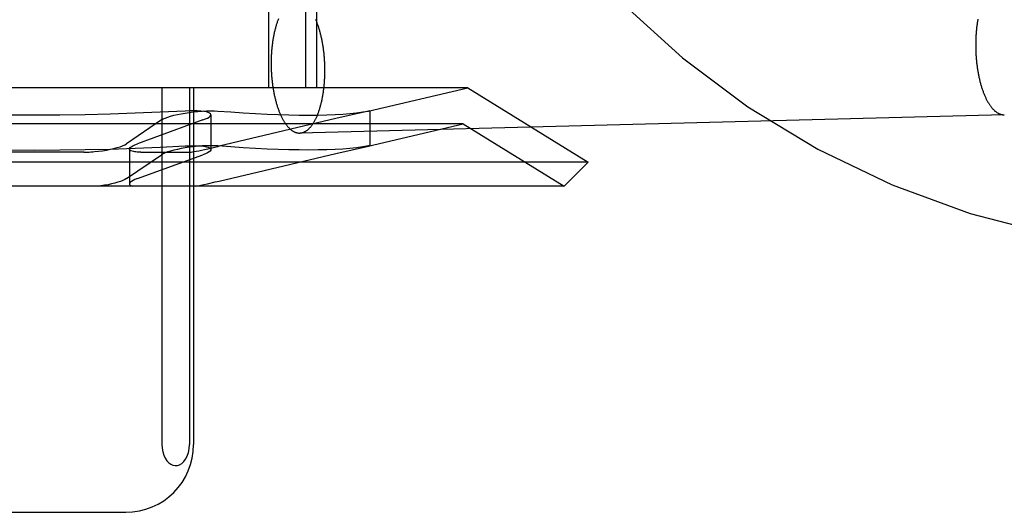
# Model space of a CAD drawing. Header units: inches. Extents: x 0 to 218, y 0 to 141.
# Tile 33 of 114: x 95.145 to 95.435, y 51.953 to 52.098. Entities that reach past the tile are written whole.
import ezdxf

# ---------------------------------------------------------------- set-up
doc = ezdxf.new("R2010")
doc.units = ezdxf.units.IN
doc.header["$LTSCALE"] = 11.987179
doc.header["$MEASUREMENT"] = 0
doc.linetypes.add('HIDDEN', pattern=[0.2, 0.1, -0.1])
doc.layers.add('DEFAULT_2', color=8, linetype='HIDDEN')

msp = doc.modelspace()

# ---------------------------------------------------------------- linework, layer by layer
at = {"layer": 'DEFAULT_2', "color": 8, "linetype": 'HIDDEN'}
for p, q in [((95.21872, 52.23379), (95.21872, 52.07754)), ((95.22956, 52.23379), (95.22956, 52.07754)), ((95.23279, 52.23379), (95.23279, 52.07754)), ((95.27743, 52.07754), (95.02216, 52.07754)), ((95.18733, 52.07754), (95.18733, 51.97254)), ((95.19545, 52.07754), (95.19545, 51.97254)), ((95.19667, 52.07754), (95.19667, 51.97254)), ((95.24807, 52.07066), (95.27743, 52.07754)), ((95.27743, 52.07754), (95.31279, 52.05562)), ((95.24811, 52.07071), (95.24851, 52.07077)), ((95.24851, 52.07077), (95.24812, 52.07067)), ((95.24851, 52.07077), (95.24851, 52.06049)), ((95.18716, 52.06808), (95.17688, 52.06108)), ((95.19941, 52.06808), (95.1801, 52.06108)), ((95.20175, 52.06963), (95.20175, 52.05936)), ((95.23851, 52.06849), (95.20423, 52.06038)), ((95.43532, 52.06961), (95.2279, 52.06423)), ((95.24812, 52.07067), (95.23851, 52.06849)), ((95.27604, 52.06695), (95.02354, 52.06695)), ((95.24807, 52.06039), (95.27604, 52.06695)), ((95.27604, 52.06695), (95.30572, 52.04854)), ((95.17776, 52.05952), (95.17776, 52.04924)), ((95.23851, 52.05822), (95.24812, 52.0604)), ((95.24851, 52.0605), (95.24811, 52.06044)), ((95.24812, 52.0604), (95.24851, 52.0605)), ((95.16438, 52.05861), (95.13521, 52.05861)), ((95.17688, 52.05081), (95.18716, 52.05781)), ((95.1801, 52.05081), (95.19941, 52.05781)), ((95.18108, 52.05861), (95.19567, 52.05861)), ((95.20422, 52.05011), (95.23851, 52.05822)), ((95.31279, 52.05562), (94.98679, 52.05562)), ((95.30572, 52.04854), (95.31279, 52.05562)), ((95.30572, 52.04854), (94.99386, 52.04854)), ((95.20301, 52.04983), (95.20422, 52.05011)), ((95.12302, 51.95254), (95.17657, 51.95254))]:
    msp.add_line(p, q, dxfattribs=at)
for points in [[(95.22162, 52.09782), (95.22154, 52.09761), (95.22146, 52.09739), (95.22138, 52.09718), (95.2213, 52.09696), (95.22122, 52.09674), (95.22115, 52.09651), (95.22107, 52.09629), (95.221, 52.09605), (95.22093, 52.09582), (95.22086, 52.09558), (95.22079, 52.09534), (95.22072, 52.0951), (95.22066, 52.09486), (95.22059, 52.09461), (95.22053, 52.09436), (95.22047, 52.0941), (95.22041, 52.09385), (95.22036, 52.09359), (95.2203, 52.09333), (95.22025, 52.09307), (95.2202, 52.0928), (95.22015, 52.09254), (95.2201, 52.09227), (95.22005, 52.092), (95.22001, 52.09173), (95.21996, 52.09145), (95.21992, 52.09117), (95.21988, 52.0909), (95.21984, 52.09062), (95.21981, 52.09033), (95.21977, 52.09005), (95.21974, 52.08977), (95.21971, 52.08948), (95.21968, 52.08919), (95.21965, 52.0889), (95.21963, 52.08861), (95.21961, 52.08832), (95.21958, 52.08803), (95.21956, 52.08774), (95.21955, 52.08744), (95.21953, 52.08715), (95.21952, 52.08685), (95.2195, 52.08656), (95.21949, 52.08626), (95.21949, 52.08596), (95.21948, 52.08566), (95.21947, 52.08536), (95.21947, 52.08506), (95.21947, 52.08476)], [(95.23532, 52.08269), (95.23531, 52.08299), (95.23531, 52.08329), (95.23531, 52.08359), (95.2353, 52.08389), (95.23529, 52.08419), (95.23528, 52.08449), (95.23527, 52.08479), (95.23526, 52.08509), (95.23524, 52.08539), (95.23522, 52.08569), (95.2352, 52.08598), (95.23518, 52.08628), (95.23516, 52.08658), (95.23513, 52.08688), (95.23511, 52.08717), (95.23508, 52.08747), (95.23505, 52.08776), (95.23501, 52.08805), (95.23498, 52.08835), (95.23494, 52.08864), (95.2349, 52.08893), (95.23487, 52.08922), (95.23482, 52.0895), (95.23478, 52.08979), (95.23474, 52.09007), (95.23469, 52.09036), (95.23464, 52.09064), (95.23459, 52.09092), (95.23454, 52.0912), (95.23449, 52.09147), (95.23443, 52.09175), (95.23437, 52.09202), (95.23431, 52.09229), (95.23425, 52.09256), (95.23419, 52.09283), (95.23413, 52.09309), (95.23406, 52.09335), (95.234, 52.09361), (95.23393, 52.09387), (95.23386, 52.09413), (95.23379, 52.09438), (95.23372, 52.09463), (95.23364, 52.09488), (95.23357, 52.09512), (95.23349, 52.09536), (95.23341, 52.0956), (95.23333, 52.09584), (95.23325, 52.09607), (95.23317, 52.0963), (95.23308, 52.09653), (95.233, 52.09676), (95.23291, 52.09698), (95.23282, 52.0972), (95.23273, 52.09741), (95.23264, 52.09762)], [(95.42754, 52.09777), (95.4275, 52.09751), (95.42745, 52.09724), (95.42741, 52.09697), (95.42737, 52.0967), (95.42733, 52.09643), (95.42729, 52.09616), (95.42725, 52.09588), (95.42722, 52.0956), (95.42718, 52.09533), (95.42715, 52.09505), (95.42712, 52.09477), (95.4271, 52.09448), (95.42707, 52.0942), (95.42705, 52.09391), (95.42702, 52.09363), (95.427, 52.09334), (95.42698, 52.09305), (95.42697, 52.09276), (95.42695, 52.09248), (95.42694, 52.09218), (95.42693, 52.09189), (95.42692, 52.0916), (95.42691, 52.09131), (95.4269, 52.09102), (95.4269, 52.09072), (95.42689, 52.09043), (95.42689, 52.09014)], [(95.42689, 52.09014), (95.42689, 52.08984), (95.4269, 52.08955), (95.4269, 52.08925), (95.42691, 52.08896), (95.42692, 52.08867), (95.42693, 52.08837), (95.42694, 52.08808), (95.42695, 52.08778), (95.42697, 52.08749), (95.42698, 52.0872), (95.427, 52.0869), (95.42702, 52.08661), (95.42705, 52.08632), (95.42707, 52.08603), (95.4271, 52.08574), (95.42712, 52.08545), (95.42715, 52.08516), (95.42718, 52.08487), (95.42722, 52.08458), (95.42725, 52.0843), (95.42729, 52.08401), (95.42733, 52.08373), (95.42737, 52.08345), (95.42741, 52.08317), (95.42745, 52.08289), (95.4275, 52.08261), (95.42754, 52.08233), (95.42759, 52.08206), (95.42764, 52.08178), (95.42769, 52.08151), (95.42775, 52.08124), (95.4278, 52.08097), (95.42786, 52.0807), (95.42792, 52.08044), (95.42797, 52.08018), (95.42804, 52.07992), (95.4281, 52.07966), (95.42816, 52.0794), (95.42823, 52.07915), (95.4283, 52.07889), (95.42836, 52.07864), (95.42843, 52.0784), (95.42851, 52.07815), (95.42858, 52.07791), (95.42865, 52.07767), (95.42873, 52.07743), (95.42881, 52.0772), (95.42889, 52.07697), (95.42897, 52.07674), (95.42905, 52.07651), (95.42913, 52.07629), (95.42921, 52.07607), (95.4293, 52.07585), (95.42939, 52.07564), (95.42947, 52.07542), (95.42956, 52.07522), (95.42965, 52.07501), (95.42974, 52.07481), (95.42984, 52.07461), (95.42993, 52.07441), (95.43002, 52.07422), (95.43012, 52.07403), (95.43022, 52.07385), (95.43032, 52.07367), (95.43041, 52.07349), (95.43051, 52.07331), (95.43062, 52.07314), (95.43072, 52.07298), (95.43082, 52.07281), (95.43092, 52.07265), (95.43103, 52.0725), (95.43113, 52.07234), (95.43124, 52.0722), (95.43135, 52.07205), (95.43146, 52.07191), (95.43156, 52.07177), (95.43167, 52.07164), (95.43178, 52.07151), (95.43189, 52.07139), (95.43201, 52.07126), (95.43212, 52.07115), (95.43223, 52.07104), (95.43234, 52.07093), (95.43246, 52.07082), (95.43257, 52.07072), (95.43269, 52.07063), (95.4328, 52.07053), (95.43292, 52.07045), (95.43304, 52.07036), (95.43315, 52.07028), (95.43327, 52.07021), (95.43339, 52.07014), (95.43351, 52.07007), (95.43362, 52.07001), (95.43374, 52.06995), (95.43386, 52.0699), (95.43398, 52.06985), (95.4341, 52.06981), (95.43422, 52.06977), (95.43434, 52.06973), (95.43446, 52.0697), (95.43458, 52.06967), (95.4347, 52.06965), (95.43482, 52.06963), (95.43494, 52.06962), (95.43505, 52.06961), (95.43517, 52.0696), (95.43529, 52.0696)], [(95.21947, 52.08476), (95.21947, 52.08446), (95.21947, 52.08416), (95.21948, 52.08386), (95.21949, 52.08356), (95.21949, 52.08326), (95.2195, 52.08296), (95.21952, 52.08266), (95.21953, 52.08236), (95.21955, 52.08206), (95.21956, 52.08177), (95.21958, 52.08147), (95.21961, 52.08117), (95.21963, 52.08087), (95.21965, 52.08057), (95.21968, 52.08028), (95.21971, 52.07998), (95.21974, 52.07969), (95.21977, 52.0794), (95.21981, 52.0791), (95.21984, 52.07881), (95.21988, 52.07852), (95.21992, 52.07823), (95.21996, 52.07795), (95.22001, 52.07766), (95.22005, 52.07738), (95.2201, 52.07709), (95.22015, 52.07681), (95.2202, 52.07653), (95.22025, 52.07625), (95.2203, 52.07598), (95.22036, 52.0757), (95.22041, 52.07543), (95.22047, 52.07516), (95.22053, 52.07489), (95.22059, 52.07462), (95.22066, 52.07436), (95.22072, 52.0741), (95.22079, 52.07384), (95.22086, 52.07358), (95.22093, 52.07333), (95.221, 52.07307), (95.22107, 52.07282), (95.22115, 52.07257), (95.22122, 52.07233), (95.2213, 52.07209), (95.22138, 52.07185), (95.22146, 52.07161), (95.22154, 52.07138), (95.22162, 52.07115), (95.22171, 52.07092), (95.22179, 52.07069), (95.22188, 52.07047), (95.22197, 52.07025), (95.22206, 52.07004), (95.22215, 52.06983), (95.22224, 52.06962), (95.22233, 52.06941), (95.22243, 52.06921), (95.22252, 52.06901), (95.22262, 52.06882), (95.22272, 52.06862), (95.22282, 52.06844), (95.22292, 52.06825), (95.22302, 52.06807), (95.22312, 52.06789), (95.22322, 52.06772), (95.22333, 52.06755), (95.22343, 52.06739), (95.22354, 52.06722), (95.22365, 52.06707), (95.22375, 52.06691), (95.22386, 52.06676), (95.22397, 52.06662), (95.22408, 52.06647), (95.22419, 52.06634), (95.22431, 52.0662), (95.22442, 52.06607), (95.22453, 52.06595), (95.22465, 52.06583), (95.22476, 52.06571), (95.22488, 52.0656), (95.22499, 52.06549), (95.22511, 52.06539), (95.22523, 52.06529), (95.22534, 52.06519), (95.22546, 52.0651), (95.22558, 52.06501), (95.2257, 52.06493), (95.22582, 52.06485), (95.22594, 52.06478), (95.22606, 52.06471), (95.22618, 52.06465), (95.2263, 52.06459), (95.22642, 52.06453), (95.22654, 52.06448), (95.22666, 52.06444), (95.22678, 52.0644), (95.22691, 52.06436), (95.22703, 52.06433), (95.22715, 52.0643), (95.22727, 52.06428), (95.22739, 52.06426), (95.22752, 52.06424), (95.22764, 52.06424), (95.22776, 52.06423), (95.22788, 52.06423)], [(95.2279, 52.06423), (95.228, 52.06424), (95.22812, 52.06425), (95.22825, 52.06426), (95.22837, 52.06428), (95.22849, 52.0643), (95.22861, 52.06433), (95.22873, 52.06436), (95.22885, 52.0644), (95.22897, 52.06444), (95.22909, 52.06449), (95.22921, 52.06454), (95.22933, 52.06459), (95.22944, 52.06465), (95.22956, 52.06472), (95.22968, 52.06479), (95.22979, 52.06486), (95.22991, 52.06494), (95.23003, 52.06502), (95.23014, 52.06511), (95.23026, 52.0652), (95.23037, 52.06529), (95.23048, 52.06539), (95.23059, 52.0655), (95.2307, 52.06561), (95.23081, 52.06572), (95.23092, 52.06584), (95.23103, 52.06596), (95.23114, 52.06608), (95.23125, 52.06621), (95.23135, 52.06635), (95.23146, 52.06649), (95.23156, 52.06663), (95.23167, 52.06677), (95.23177, 52.06692), (95.23187, 52.06708), (95.23197, 52.06724), (95.23207, 52.0674), (95.23217, 52.06756), (95.23226, 52.06773), (95.23236, 52.06791), (95.23245, 52.06809), (95.23255, 52.06827), (95.23264, 52.06845), (95.23273, 52.06864), (95.23282, 52.06883), (95.23291, 52.06903), (95.233, 52.06923), (95.23308, 52.06943), (95.23317, 52.06963), (95.23325, 52.06984), (95.23333, 52.07006), (95.23341, 52.07027), (95.23349, 52.07049), (95.23357, 52.07071), (95.23364, 52.07094), (95.23372, 52.07117), (95.23379, 52.0714), (95.23386, 52.07163), (95.23393, 52.07187), (95.234, 52.07211), (95.23406, 52.07235), (95.23413, 52.07259), (95.23419, 52.07284), (95.23425, 52.07309), (95.23431, 52.07335), (95.23437, 52.0736), (95.23443, 52.07386), (95.23449, 52.07412), (95.23454, 52.07438), (95.23459, 52.07465), (95.23464, 52.07491), (95.23469, 52.07518), (95.23474, 52.07545), (95.23478, 52.07572), (95.23482, 52.076), (95.23487, 52.07628), (95.2349, 52.07655), (95.23494, 52.07683), (95.23498, 52.07712), (95.23501, 52.0774), (95.23505, 52.07768), (95.23508, 52.07797), (95.23511, 52.07826), (95.23513, 52.07855), (95.23516, 52.07884), (95.23518, 52.07913), (95.2352, 52.07942), (95.23522, 52.07971), (95.23524, 52.08001), (95.23526, 52.0803), (95.23527, 52.0806), (95.23528, 52.0809), (95.23529, 52.08119), (95.2353, 52.08149), (95.23531, 52.08179), (95.23531, 52.08209), (95.23531, 52.08239), (95.23532, 52.08269)], [(95.14979, 52.06949), (95.14234, 52.06953), (95.1349, 52.06963), (95.12748, 52.0698), (95.12009, 52.07004), (95.11275, 52.07034), (95.10546, 52.07071)], [(95.19413, 52.07071), (95.18684, 52.07034), (95.1795, 52.07004), (95.17211, 52.0698), (95.16469, 52.06963), (95.15725, 52.06953), (95.14979, 52.06949)], [(95.20041, 52.07046), (95.19966, 52.07059), (95.19876, 52.07069), (95.19774, 52.07075), (95.19661, 52.07077), (95.1954, 52.07076), (95.19413, 52.07071)], [(95.19656, 52.07046), (95.1979, 52.07059), (95.19922, 52.07069), (95.20049, 52.07075), (95.20169, 52.07077), (95.20279, 52.07076), (95.20378, 52.07071)], [(95.20378, 52.07071), (95.2076, 52.07043), (95.21129, 52.07018), (95.21485, 52.06997), (95.21827, 52.0698), (95.22156, 52.06966), (95.22471, 52.06957), (95.22771, 52.06951), (95.23057, 52.06949), (95.23329, 52.06951), (95.23586, 52.06957), (95.23829, 52.06966), (95.24056, 52.0698), (95.24268, 52.06997), (95.24465, 52.07018), (95.24646, 52.07043), (95.24811, 52.07071)], [(95.18716, 52.06808), (95.18765, 52.06837), (95.18828, 52.06866), (95.18903, 52.06894), (95.18988, 52.06921), (95.19084, 52.06946), (95.19189, 52.06971), (95.193, 52.06993), (95.19417, 52.07013), (95.19536, 52.07031), (95.19656, 52.07046)], [(95.19941, 52.06808), (95.20014, 52.06837), (95.20075, 52.06866), (95.20121, 52.06894), (95.20154, 52.06921), (95.20171, 52.06946), (95.20175, 52.06963)], [(95.20175, 52.06963), (95.20174, 52.06971), (95.20162, 52.06993), (95.20135, 52.07013), (95.20095, 52.07031), (95.20041, 52.07046)], [(95.10546, 52.06044), (95.11275, 52.06007), (95.12009, 52.05977), (95.12748, 52.05953), (95.1349, 52.05936), (95.14234, 52.05925), (95.14979, 52.05922)], [(95.14979, 52.05922), (95.15725, 52.05925), (95.16469, 52.05936), (95.17211, 52.05953), (95.1795, 52.05977), (95.18684, 52.06007), (95.19413, 52.06044)], [(95.16749, 52.05875), (95.16869, 52.05887), (95.16988, 52.05903), (95.17104, 52.05922), (95.17215, 52.05944), (95.17319, 52.05968), (95.17415, 52.05994), (95.17502, 52.06022), (95.17577, 52.0605), (95.17639, 52.06079), (95.17688, 52.06108)], [(95.17776, 52.05951), (95.17779, 52.05968), (95.17797, 52.05994), (95.17829, 52.06022), (95.17876, 52.0605), (95.17936, 52.06079), (95.1801, 52.06108)], [(95.1791, 52.05875), (95.17856, 52.05887), (95.17815, 52.05903), (95.17789, 52.05922), (95.17777, 52.05944), (95.17776, 52.05951)], [(95.19656, 52.06018), (95.19535, 52.06003), (95.19416, 52.05986), (95.193, 52.05966), (95.19188, 52.05943), (95.19084, 52.05919), (95.18988, 52.05893), (95.18902, 52.05866), (95.18828, 52.05838), (95.18765, 52.0581), (95.18716, 52.05781)], [(95.19413, 52.06044), (95.1954, 52.06049), (95.19661, 52.0605), (95.19774, 52.06048), (95.19876, 52.06042), (95.19966, 52.06032), (95.20041, 52.06018)], [(95.19567, 52.05861), (95.19595, 52.05862), (95.19634, 52.05868), (95.19685, 52.05876), (95.19746, 52.05887), (95.19817, 52.05902), (95.19898, 52.05919), (95.19988, 52.05939), (95.20087, 52.05961), (95.20423, 52.06038)], [(95.20378, 52.06044), (95.20279, 52.06049), (95.20169, 52.0605), (95.20049, 52.06048), (95.19922, 52.06042), (95.1979, 52.06032), (95.19656, 52.06018)], [(95.20175, 52.05936), (95.20171, 52.05919), (95.20153, 52.05893), (95.20121, 52.05866), (95.20075, 52.05838), (95.20014, 52.0581), (95.19941, 52.05781)], [(95.20041, 52.06018), (95.20095, 52.06003), (95.20135, 52.05986), (95.20162, 52.05966), (95.20174, 52.05943), (95.20175, 52.05936)], [(95.24811, 52.06044), (95.24646, 52.06016), (95.24465, 52.05991), (95.24268, 52.0597), (95.24056, 52.05953), (95.23829, 52.05939), (95.23586, 52.05929), (95.23329, 52.05924), (95.23057, 52.05922), (95.22771, 52.05924), (95.22471, 52.05929), (95.22156, 52.05939), (95.21827, 52.05953), (95.21485, 52.0597), (95.21129, 52.05991), (95.2076, 52.06016), (95.20378, 52.06044)], [(95.16438, 52.05861), (95.16488, 52.05861), (95.16539, 52.05862), (95.16591, 52.05864), (95.16643, 52.05867), (95.16696, 52.05871), (95.16749, 52.05875)], [(95.18108, 52.05861), (95.1807, 52.05861), (95.18034, 52.05862), (95.18, 52.05864), (95.17967, 52.05867), (95.17937, 52.05871), (95.1791, 52.05875)], [(95.17688, 52.05081), (95.17643, 52.05054), (95.17585, 52.05026), (95.17516, 52.05), (95.17436, 52.04973), (95.17348, 52.04948), (95.17252, 52.04925), (95.17149, 52.04903), (95.17042, 52.04884), (95.16932, 52.04868), (95.1682, 52.04854)], [(95.1801, 52.05081), (95.1794, 52.05054), (95.17882, 52.05026), (95.17836, 52.05), (95.17803, 52.04973), (95.17783, 52.04948), (95.17776, 52.04924)], [(95.17776, 52.04924), (95.17782, 52.04903), (95.17801, 52.04884), (95.17833, 52.04868), (95.17876, 52.04854)], [(95.19717, 52.04854), (95.19791, 52.04869), (95.19875, 52.04887), (95.19969, 52.04907), (95.20073, 52.04931), (95.20301, 52.04983)], [(95.18733, 51.97254), (95.1874, 51.9714), (95.18758, 51.97035), (95.18789, 51.96935), (95.1883, 51.96847), (95.18878, 51.96774), (95.18933, 51.96715), (95.18992, 51.96672), (95.19055, 51.96643), (95.19121, 51.96631), (95.19187, 51.96634), (95.19253, 51.96655), (95.19316, 51.96692), (95.19376, 51.96747), (95.1943, 51.96818), (95.19477, 51.96907), (95.19513, 51.97011), (95.19536, 51.97127), (95.19545, 51.97254)]]:
    msp.add_lwpolyline(points, dxfattribs=at)
for centre, radius, start, end in [((95.49963, 52.27929), 0.25, 90, 270), ((95.17667, 51.97254), 0.02, 270, 360)]:
    msp.add_arc(centre, radius, start, end, dxfattribs=at)

doc.saveas('drawing.dxf')
